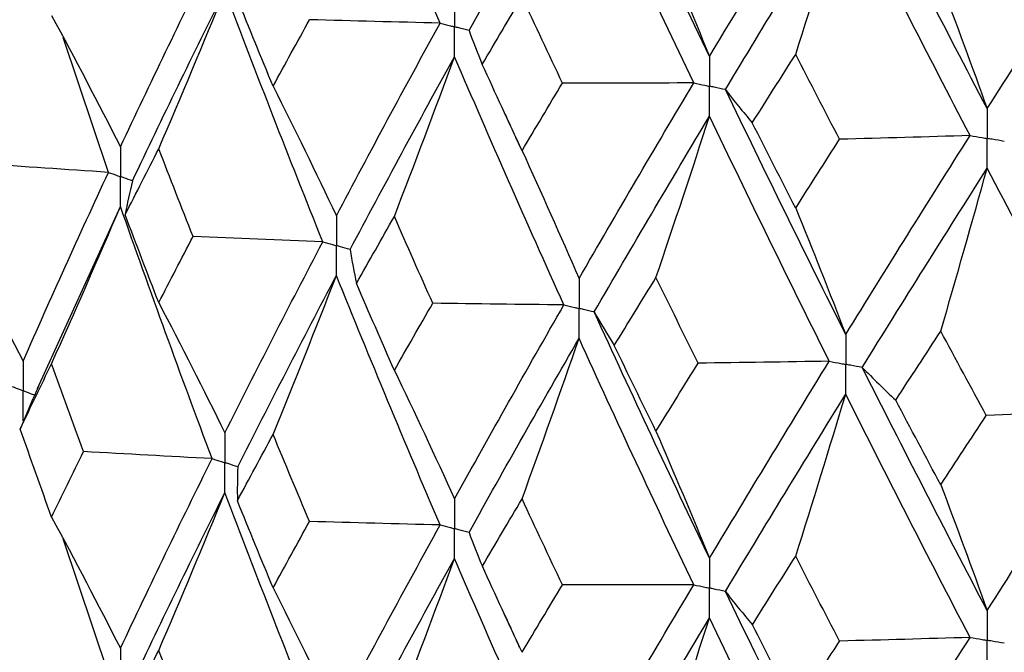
# Model space of a CAD drawing. Header units: millimetres. Extents: x -170 to 25, y -7 to 256.
# Tile 4 of 55: x -16.17 to -10.38, y 13.79 to 17.5. Entities that reach past the tile are written whole.
import ezdxf

# ---------------------------------------------------------------- set-up
doc = ezdxf.new("R2010")
doc.units = ezdxf.units.MM

msp = doc.modelspace()

# ---------------------------------------------------------------- linework, layer by layer
at = {"color": 7, "linetype": 'Continuous', "lineweight": 25}
for p, q in [((-15.6439, 16.6079), (-15.9102, 17.3999)), ((-16.0605, 15.3392), (-15.5737, 16.4075)), ((-16.0872, 15.279), (-16.162, 15.1005)), ((-15.6439, 13.6629), (-15.9106, 14.4551))]:
    msp.add_line(p, q, dxfattribs=at)
for points in [[(-13.6964, 17.4844), (-13.9045, 17.9719), (-14.1076, 18.4593), (-14.3057, 18.9483)], [(-12.1145, 17.2887), (-12.3447, 17.7698), (-12.5703, 18.2508), (-12.7915, 18.7339)], [(-13.5269, 17.4406), (-13.3162, 17.8196), (-13.1009, 18.1987), (-12.8809, 18.5796)], [(-12.2074, 17.1331), (-12.4365, 17.6146), (-12.6609, 18.0962), (-12.8809, 18.5796)], [(-12.1145, 17.2887), (-11.8844, 17.6733), (-11.6501, 18.058), (-11.4118, 18.4448)], [(-10.4844, 16.9822), (-10.7328, 17.4568), (-10.9772, 17.9314), (-11.2178, 18.4083)], [(-12.0211, 17.094), (-11.7898, 17.4791), (-11.5544, 17.8643), (-11.315, 18.2514)], [(-11.6088, 17.3008), (-11.5089, 17.6166), (-11.411, 17.9334), (-11.315, 18.2514)], [(-10.5847, 16.8239), (-10.8321, 17.299), (-11.0755, 17.7743), (-11.315, 18.2514)], [(-10.4844, 16.9822), (-10.236, 17.3733), (-9.9842, 17.7645), (-9.7287, 18.158)], [(-12.4291, 18.0347), (-12.3221, 17.7885), (-12.2173, 17.5398), (-12.1145, 17.2887)], [(-15.5737, 16.7581), (-15.3997, 17.1291), (-15.2202, 17.5013), (-15.0353, 17.8742)], [(-10.7566, 17.7202), (-10.6641, 17.4767), (-10.5733, 17.2307), (-10.4844, 16.9822)], [(-15.503, 16.5578), (-15.3275, 16.9291), (-15.1465, 17.3016), (-14.9602, 17.6748)], [(-15.3486, 16.7462), (-15.2166, 17.0545), (-15.0871, 17.364), (-14.9602, 17.6748)], [(-14.3856, 16.2006), (-14.5823, 16.6909), (-14.7739, 17.1825), (-14.9602, 17.6748)], [(-13.449, 17.242), (-13.3717, 17.3738), (-13.2938, 17.5056), (-13.2153, 17.6375)], [(-12.9783, 17.1323), (-13.0579, 17.3007), (-13.1369, 17.4691), (-13.2153, 17.6375)], [(-14.6771, 17.1135), (-14.7478, 17.2844), (-14.8178, 17.4553), (-14.8871, 17.6264)], [(-15.9781, 17.5293), (-15.8406, 17.2746), (-15.7059, 17.0175), (-15.5737, 16.7581)], [(-14.6771, 17.1135), (-14.6065, 17.2438), (-14.5352, 17.3741), (-14.4633, 17.5046)], [(-13.6964, 17.4844), (-13.9523, 17.4906), (-14.2079, 17.4973), (-14.4633, 17.5046)], [(-14.3057, 16.3528), (-14.1076, 16.7289), (-13.9044, 17.1063), (-13.6964, 17.4844)], [(-13.5269, 17.4406), (-13.5031, 17.3744), (-13.4771, 17.3082), (-13.449, 17.242)], [(-14.2252, 16.1545), (-14.0258, 16.5309), (-13.8212, 16.9087), (-13.6119, 17.2872)], [(-13.9654, 16.3486), (-13.8452, 16.6603), (-13.7274, 16.9732), (-13.6119, 17.2872)], [(-12.9697, 15.8296), (-13.1885, 16.3142), (-13.4026, 16.8004), (-13.6119, 17.2872)], [(-11.8635, 16.8987), (-11.7791, 17.0327), (-11.6941, 17.1667), (-11.6088, 17.3008)], [(-11.351, 16.8023), (-11.4375, 16.9684), (-11.5234, 17.1346), (-11.6088, 17.3008)], [(-13.2153, 16.7352), (-13.2938, 16.904), (-13.3717, 17.073), (-13.449, 17.242)], [(-13.2153, 16.7352), (-13.1369, 16.8674), (-13.0578, 16.9998), (-12.9783, 17.1323)], [(-12.2074, 17.1331), (-12.4644, 17.1323), (-12.7213, 17.132), (-12.9783, 17.1323)], [(-12.8809, 15.984), (-12.6609, 16.3658), (-12.4363, 16.749), (-12.2074, 17.1331)], [(-14.6771, 17.1135), (-14.5509, 16.8623), (-14.4271, 16.6087), (-14.3057, 16.3528)], [(-12.0211, 17.094), (-11.9707, 17.0288), (-11.9182, 16.9637), (-11.8635, 16.8987)], [(-11.315, 15.6558), (-11.5545, 16.1339), (-11.79, 16.6136), (-12.0211, 17.094)], [(-12.7916, 15.7881), (-12.5703, 16.1702), (-12.3445, 16.5538), (-12.1145, 16.9383)], [(-12.4291, 15.9906), (-12.3222, 16.3053), (-12.2173, 16.6212), (-12.1145, 16.9383)], [(-11.4117, 15.4989), (-11.6501, 15.9773), (-11.8845, 16.4574), (-12.1145, 16.9383)], [(-11.6088, 16.3985), (-11.6942, 16.5651), (-11.7791, 16.7318), (-11.8635, 16.8987)], [(-11.6088, 16.3985), (-11.5233, 16.5329), (-11.4374, 16.6676), (-11.351, 16.8023)], [(-10.5847, 16.8239), (-10.8399, 16.8162), (-11.0954, 16.809), (-11.351, 16.8023)], [(-11.315, 15.6558), (-11.0755, 16.0438), (-10.8319, 16.4334), (-10.5847, 16.8239)], [(-15.5461, 16.3586), (-15.4809, 16.4877), (-15.4151, 16.6169), (-15.3486, 16.7462)], [(-15.1473, 16.2312), (-15.215, 16.4027), (-15.2822, 16.5744), (-15.3486, 16.7462)], [(-13.2153, 16.7352), (-13.1017, 16.4872), (-12.9902, 16.2369), (-12.8809, 15.984)], [(-15.6439, 16.6079), (-15.8928, 16.6244), (-16.1412, 16.6414), (-16.389, 16.6589)], [(-16.1446, 15.4998), (-15.9834, 15.8675), (-15.8164, 16.2371), (-15.6439, 16.6079)], [(-11.2178, 15.4624), (-10.9772, 15.8508), (-10.7326, 16.2407), (-10.4844, 16.6317)], [(-10.7566, 15.6761), (-10.6641, 15.9936), (-10.5734, 16.3121), (-10.4844, 16.6317)], [(-9.7287, 15.2121), (-9.9841, 15.6838), (-10.2362, 16.1573), (-10.4844, 16.6317)], [(-15.503, 16.5578), (-15.5195, 16.4914), (-15.5339, 16.425), (-15.5461, 16.3586)], [(-15.9781, 15.4844), (-15.8406, 15.7908), (-15.7058, 16.0985), (-15.5737, 16.4075)], [(-15.0354, 14.927), (-15.2201, 15.4187), (-15.3997, 15.9124), (-15.5737, 16.4075)], [(-11.6088, 16.3985), (-11.5089, 16.1534), (-11.411, 15.9059), (-11.315, 15.6558)], [(-15.3486, 15.843), (-15.4151, 16.0146), (-15.4809, 16.1865), (-15.5461, 16.3586)], [(-14.1876, 15.9553), (-14.1141, 16.0863), (-14.04, 16.2174), (-13.9654, 16.3486)], [(-13.7395, 15.8393), (-13.8154, 16.0089), (-13.8907, 16.1787), (-13.9654, 16.3486)], [(-16.5637, 16.2758), (-16.4213, 16.0194), (-16.2816, 15.7607), (-16.1446, 15.4998)], [(-15.3486, 15.843), (-15.2822, 15.9722), (-15.215, 16.1016), (-15.1473, 16.2312)], [(-14.3856, 16.2006), (-14.6398, 16.2102), (-14.8937, 16.2204), (-15.1473, 16.2312)], [(-14.9602, 15.0779), (-14.774, 15.4503), (-14.5824, 15.8248), (-14.3856, 16.2006)], [(-14.2252, 16.1545), (-14.2149, 16.0881), (-14.2023, 16.0217), (-14.1876, 15.9553)], [(-14.8844, 14.8788), (-14.6968, 15.2514), (-14.5038, 15.6261), (-14.3057, 16.0022)], [(-14.6771, 15.0686), (-14.5508, 15.3786), (-14.427, 15.6898), (-14.3057, 16.0022)], [(-13.6965, 14.5373), (-13.9043, 15.0236), (-14.1075, 15.5122), (-14.3057, 16.0022)], [(-12.6737, 15.591), (-12.5927, 15.724), (-12.5112, 15.8572), (-12.4291, 15.9906)], [(-12.1812, 15.4877), (-12.2644, 15.6552), (-12.347, 15.8228), (-12.4291, 15.9906)], [(-13.9654, 15.4454), (-14.04, 15.6151), (-14.1141, 15.7851), (-14.1876, 15.9553)], [(-15.3486, 15.843), (-15.2166, 15.5903), (-15.0872, 15.3352), (-14.9602, 15.0779)], [(-13.9654, 15.4454), (-13.8907, 15.5765), (-13.8154, 15.7078), (-13.7395, 15.8393)], [(-12.9697, 15.8296), (-13.2264, 15.8323), (-13.483, 15.8355), (-13.7395, 15.8393)], [(-13.6119, 14.6903), (-13.4027, 15.0681), (-13.1885, 15.4481), (-12.9697, 15.8296)], [(-12.7916, 15.7881), (-12.7544, 15.7223), (-12.7152, 15.6566), (-12.6737, 15.591)], [(-12.1145, 14.3414), (-12.3445, 14.8215), (-12.5703, 15.304), (-12.7916, 15.7881)], [(-11.021, 15.2696), (-10.9333, 15.4049), (-10.8452, 15.5404), (-10.7566, 15.6761)], [(-10.4895, 15.1802), (-10.579, 15.3453), (-10.668, 15.5106), (-10.7566, 15.6761)], [(-13.5269, 14.4934), (-13.3164, 14.8714), (-13.1009, 15.2517), (-12.8809, 15.6335)], [(-13.2153, 14.6903), (-13.1016, 15.0035), (-12.9902, 15.3179), (-12.8809, 15.6335)], [(-12.2075, 14.186), (-12.4362, 14.6663), (-12.6608, 15.1491), (-12.8809, 15.6335)], [(-12.4291, 15.0873), (-12.5111, 15.255), (-12.5927, 15.4229), (-12.6737, 15.591)], [(-11.4117, 15.4989), (-11.6681, 15.4946), (-11.9246, 15.4909), (-12.1812, 15.4877)], [(-12.1145, 14.3414), (-11.8846, 14.7251), (-11.6502, 15.1112), (-11.4117, 15.4989)], [(-16.162, 15.1005), (-16.1014, 15.2283), (-16.0401, 15.3562), (-15.9781, 15.4844)], [(-15.7901, 14.968), (-15.8534, 15.1399), (-15.9161, 15.3121), (-15.9781, 15.4844)], [(-13.9654, 15.4454), (-13.8453, 15.1961), (-13.7275, 14.9444), (-13.6119, 14.6903)], [(-12.4291, 15.0873), (-12.347, 15.2206), (-12.2644, 15.354), (-12.1812, 15.4877)], [(-11.2178, 15.4624), (-11.1543, 15.398), (-11.0887, 15.3337), (-11.021, 15.2696)], [(-10.4844, 14.0348), (-10.7325, 14.5085), (-10.9771, 14.9846), (-11.2178, 15.4624)], [(-12.0211, 14.1469), (-11.79, 14.5309), (-11.5545, 14.9172), (-11.315, 15.3053)], [(-11.6088, 14.3536), (-11.5089, 14.6697), (-11.411, 14.9869), (-11.315, 15.3053)], [(-10.5848, 13.8768), (-10.8319, 14.3507), (-11.0754, 14.8271), (-11.315, 15.3053)], [(-10.7566, 14.7728), (-10.8452, 14.9382), (-10.9333, 15.1037), (-11.021, 15.2696)], [(-9.7287, 15.2121), (-9.9819, 15.2009), (-10.2356, 15.1903), (-10.4895, 15.1802)], [(-10.4844, 14.0348), (-10.2363, 14.4251), (-9.9842, 14.8177), (-9.7287, 15.2121)], [(-10.7566, 14.7728), (-10.6681, 14.9084), (-10.579, 15.0442), (-10.4895, 15.1802)], [(-15.9781, 14.5837), (-16.0401, 14.7559), (-16.1014, 14.9282), (-16.162, 15.1005)], [(-14.8869, 14.6793), (-14.8176, 14.8089), (-14.7477, 14.9386), (-14.6771, 15.0686)], [(-14.4635, 14.5576), (-14.5353, 14.7277), (-14.6065, 14.8981), (-14.6771, 15.0686)], [(-12.4291, 15.0873), (-12.3222, 14.8411), (-12.2174, 14.5925), (-12.1145, 14.3414)], [(-15.9781, 14.5837), (-15.9161, 14.7118), (-15.8534, 14.8399), (-15.7901, 14.968)], [(-15.0354, 14.927), (-15.2874, 14.9401), (-15.539, 14.9538), (-15.7901, 14.968)], [(-15.5737, 13.813), (-15.3996, 14.184), (-15.2202, 14.5551), (-15.0354, 14.927)], [(-14.8844, 14.8788), (-14.8875, 14.8123), (-14.8883, 14.7458), (-14.8869, 14.6793)], [(-10.7566, 14.7728), (-10.6641, 14.5293), (-10.5734, 14.2833), (-10.4844, 14.0348)], [(-15.503, 13.6127), (-15.3274, 13.984), (-15.1464, 14.3557), (-14.9602, 14.7279)], [(-15.3486, 13.8005), (-15.2167, 14.1083), (-15.0872, 14.4175), (-14.9602, 14.7279)], [(-14.3856, 13.2556), (-14.5824, 13.7459), (-14.774, 14.2366), (-14.9602, 14.7279)], [(-13.4487, 14.295), (-13.3715, 14.4265), (-13.2937, 14.5583), (-13.2153, 14.6903)], [(-12.9785, 14.1854), (-13.058, 14.3534), (-13.1369, 14.5217), (-13.2153, 14.6903)], [(-14.6771, 14.1679), (-14.7477, 14.3383), (-14.8176, 14.5088), (-14.8869, 14.6793)], [(-15.9781, 14.5837), (-15.8406, 14.3291), (-15.7058, 14.0722), (-15.5737, 13.813)], [(-14.6771, 14.1679), (-14.6065, 14.2977), (-14.5353, 14.4277), (-14.4635, 14.5576)], [(-13.6965, 14.5373), (-13.9524, 14.5435), (-14.2081, 14.5503), (-14.4635, 14.5576)], [(-14.3057, 13.4077), (-14.1075, 13.7837), (-13.9044, 14.16), (-13.6965, 14.5373)], [(-13.5269, 14.4934), (-13.503, 14.4272), (-13.477, 14.3611), (-13.4487, 14.295)], [(-14.2252, 13.2095), (-14.0256, 13.5859), (-13.8212, 13.9627), (-13.6119, 14.3403)], [(-13.9654, 13.4028), (-13.8453, 13.7141), (-13.7274, 14.0266), (-13.6119, 14.3403)], [(-12.9697, 12.8845), (-13.1886, 13.3692), (-13.4027, 13.8544), (-13.6119, 14.3403)], [(-11.8632, 13.9517), (-11.7789, 14.0854), (-11.6941, 14.2193), (-11.6088, 14.3536)], [(-11.3513, 13.8554), (-11.4376, 14.0212), (-11.5234, 14.1873), (-11.6088, 14.3536)], [(-13.2153, 13.7895), (-13.2937, 13.958), (-13.3715, 14.1265), (-13.4487, 14.295)], [(-14.6771, 14.1679), (-14.5508, 13.9169), (-14.427, 13.6635), (-14.3057, 13.4077)], [(-13.2153, 13.7895), (-13.1369, 13.9214), (-13.058, 14.0534), (-12.9785, 14.1854)], [(-12.2075, 14.186), (-12.4645, 14.1852), (-12.7215, 14.185), (-12.9785, 14.1854)], [(-12.8809, 13.0389), (-12.6608, 13.4206), (-12.4363, 13.8027), (-12.2075, 14.186)], [(-12.0211, 14.1469), (-11.9706, 14.0817), (-11.918, 14.0166), (-11.8632, 13.9517)], [(-11.315, 12.7107), (-11.5546, 13.1888), (-11.79, 13.6673), (-12.0211, 14.1469)], [(-12.7916, 12.843), (-12.5702, 13.2251), (-12.3445, 13.6078), (-12.1145, 13.9913)], [(-12.4291, 13.0448), (-12.3222, 13.3592), (-12.2173, 13.6747), (-12.1145, 13.9913)], [(-11.4117, 12.5538), (-11.6502, 13.0323), (-11.8846, 13.5114), (-12.1145, 13.9913)], [(-11.6088, 13.4528), (-11.6941, 13.619), (-11.7789, 13.7853), (-11.8632, 13.9517)], [(-10.5848, 13.8768), (-10.84, 13.8691), (-11.0956, 13.862), (-11.3513, 13.8554)], [(-11.315, 12.7107), (-11.0754, 13.0987), (-10.8319, 13.4871), (-10.5848, 13.8768)], [(-11.6088, 13.4528), (-11.5234, 13.5869), (-11.4376, 13.7211), (-11.3513, 13.8554)], [(-15.546, 13.4135), (-15.4809, 13.5424), (-15.4151, 13.6714), (-15.3486, 13.8005)], [(-15.1473, 13.2861), (-15.2151, 13.4575), (-15.2822, 13.6289), (-15.3486, 13.8005)]]:
    msp.add_open_spline(points, degree=3, dxfattribs=at)
for points, knots in [([(-13.6119, 17.6376), (-13.6119, 17.5904), (-13.6118, 17.5432), (-13.6118, 17.496), (-13.6118, 17.4848), (-13.6118, 17.4736), (-13.6118, 17.4625)], [0, 0, 0, 0, 0.0001466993, 0.0001466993, 0.0001466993, 0.0001813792, 0.0001813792, 0.0001813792, 0.0001813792]), ([(-13.6964, 17.4844), (-13.6764, 17.4792), (-13.6564, 17.474), (-13.6363, 17.4688), (-13.6282, 17.4667), (-13.62, 17.4646), (-13.6118, 17.4625)], [0, 0, 0, 0, 0.0000851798, 0.0000851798, 0.0000851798, 0.0001198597, 0.0001198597, 0.0001198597, 0.0001198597]), ([(-13.6119, 17.2872), (-13.6119, 17.3345), (-13.6118, 17.3817), (-13.6118, 17.429), (-13.6118, 17.4401), (-13.6118, 17.4513), (-13.6118, 17.4625)], [0, 0, 0, 0, 0.0001467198, 0.0001467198, 0.0001467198, 0.0001813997, 0.0001813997, 0.0001813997, 0.0001813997]), ([(-13.5269, 17.4406), (-13.5471, 17.4458), (-13.5672, 17.4509), (-13.5873, 17.4561), (-13.5955, 17.4583), (-13.6036, 17.4604), (-13.6118, 17.4625)], [0, 0, 0, 0, 0.0000851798, 0.0000851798, 0.0000851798, 0.0001198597, 0.0001198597, 0.0001198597, 0.0001198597]), ([(-12.1145, 17.2887), (-12.1145, 17.2415), (-12.1144, 17.1943), (-12.1144, 17.147), (-12.1144, 17.1359), (-12.1144, 17.1247), (-12.1144, 17.1135)], [0, 0, 0, 0, 0.0001466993, 0.0001466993, 0.0001466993, 0.0001813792, 0.0001813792, 0.0001813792, 0.0001813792]), ([(-12.2074, 17.1331), (-12.1854, 17.1284), (-12.1634, 17.1238), (-12.1414, 17.1192), (-12.1324, 17.1173), (-12.1234, 17.1154), (-12.1144, 17.1135)], [0, 0, 0, 0, 0.0000851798, 0.0000851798, 0.0000851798, 0.0001198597, 0.0001198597, 0.0001198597, 0.0001198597]), ([(-12.1145, 16.9383), (-12.1145, 16.9855), (-12.1144, 17.0328), (-12.1144, 17.08), (-12.1144, 17.0912), (-12.1144, 17.1024), (-12.1144, 17.1135)], [0, 0, 0, 0, 0.0001467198, 0.0001467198, 0.0001467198, 0.0001813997, 0.0001813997, 0.0001813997, 0.0001813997]), ([(-12.0211, 17.094), (-12.0433, 17.0986), (-12.0654, 17.1033), (-12.0875, 17.1079), (-12.0964, 17.1098), (-12.1054, 17.1116), (-12.1144, 17.1135)], [0, 0, 0, 0, 0.0000851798, 0.0000851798, 0.0000851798, 0.0001198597, 0.0001198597, 0.0001198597, 0.0001198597]), ([(-13.315, 16.9503), (-13.3006, 16.9191), (-13.2719, 16.8566), (-13.2441, 16.7941), (-13.2302, 16.7629)], [0, 0, 0, 0, 0.50002, 1, 1, 1, 1]), ([(-10.4844, 16.9822), (-10.4843, 16.9349), (-10.4843, 16.8877), (-10.4843, 16.8405), (-10.4843, 16.8293), (-10.4843, 16.8182), (-10.4843, 16.807)], [0, 0, 0, 0, 0.0001466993, 0.0001466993, 0.0001466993, 0.0001813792, 0.0001813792, 0.0001813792, 0.0001813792]), ([(-10.5847, 16.8239), (-10.561, 16.8199), (-10.5372, 16.8159), (-10.5134, 16.8119), (-10.5037, 16.8103), (-10.494, 16.8086), (-10.4843, 16.807)], [0, 0, 0, 0, 0.0000851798, 0.0000851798, 0.0000851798, 0.0001198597, 0.0001198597, 0.0001198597, 0.0001198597]), ([(-10.4844, 16.6317), (-10.4843, 16.679), (-10.4843, 16.7263), (-10.4843, 16.7735), (-10.4843, 16.7847), (-10.4843, 16.7958), (-10.4843, 16.807)], [0, 0, 0, 0, 0.0001467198, 0.0001467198, 0.0001467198, 0.0001813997, 0.0001813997, 0.0001813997, 0.0001813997]), ([(-10.3837, 16.7901), (-10.4075, 16.7941), (-10.4314, 16.7981), (-10.4552, 16.8021), (-10.4649, 16.8037), (-10.4746, 16.8054), (-10.4843, 16.807)], [0, 0, 0, 0, 0.0000851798, 0.0000851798, 0.0000851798, 0.0001198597, 0.0001198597, 0.0001198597, 0.0001198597]), ([(-15.5737, 16.7581), (-15.5736, 16.7108), (-15.5736, 16.6636), (-15.5736, 16.6163), (-15.5736, 16.6052), (-15.5736, 16.594), (-15.5736, 16.5828)], [0, 0, 0, 0, 0.0001467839, 0.0001467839, 0.0001467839, 0.0001814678, 0.0001814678, 0.0001814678, 0.0001814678]), ([(-15.6439, 16.6079), (-15.6273, 16.602), (-15.6106, 16.596), (-15.594, 16.5901), (-15.5872, 16.5877), (-15.5804, 16.5852), (-15.5736, 16.5828)], [0, 0, 0, 0, 0.0000851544, 0.0000851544, 0.0000851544, 0.0001198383, 0.0001198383, 0.0001198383, 0.0001198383]), ([(-15.5737, 16.4075), (-15.5736, 16.4548), (-15.5736, 16.5021), (-15.5736, 16.5493), (-15.5736, 16.5605), (-15.5736, 16.5717), (-15.5736, 16.5828)], [0, 0, 0, 0, 0.0001467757, 0.0001467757, 0.0001467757, 0.0001814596, 0.0001814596, 0.0001814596, 0.0001814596]), ([(-15.503, 16.5578), (-15.5197, 16.5637), (-15.5365, 16.5696), (-15.5532, 16.5756), (-15.56, 16.578), (-15.5668, 16.5804), (-15.5736, 16.5828)], [0, 0, 0, 0, 0.0000851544, 0.0000851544, 0.0000851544, 0.0001198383, 0.0001198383, 0.0001198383, 0.0001198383]), ([(-14.3057, 16.3528), (-14.3056, 16.3055), (-14.3056, 16.2583), (-14.3055, 16.211), (-14.3055, 16.1999), (-14.3055, 16.1887), (-14.3055, 16.1775)], [0, 0, 0, 0, 0.0001467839, 0.0001467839, 0.0001467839, 0.0001814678, 0.0001814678, 0.0001814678, 0.0001814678]), ([(-14.3856, 16.2006), (-14.3667, 16.1951), (-14.3477, 16.1897), (-14.3287, 16.1842), (-14.321, 16.182), (-14.3133, 16.1798), (-14.3055, 16.1775)], [0, 0, 0, 0, 0.0000851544, 0.0000851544, 0.0000851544, 0.0001198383, 0.0001198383, 0.0001198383, 0.0001198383]), ([(-14.3057, 16.0022), (-14.3056, 16.0495), (-14.3056, 16.0968), (-14.3055, 16.144), (-14.3055, 16.1552), (-14.3055, 16.1664), (-14.3055, 16.1775)], [0, 0, 0, 0, 0.0001467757, 0.0001467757, 0.0001467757, 0.0001814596, 0.0001814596, 0.0001814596, 0.0001814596]), ([(-14.2252, 16.1545), (-14.2443, 16.16), (-14.2633, 16.1654), (-14.2823, 16.1709), (-14.2901, 16.1731), (-14.2978, 16.1753), (-14.3055, 16.1775)], [0, 0, 0, 0, 0.0000851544, 0.0000851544, 0.0000851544, 0.0001198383, 0.0001198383, 0.0001198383, 0.0001198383]), ([(-12.8809, 15.984), (-12.8808, 15.9368), (-12.8808, 15.8895), (-12.8808, 15.8423), (-12.8808, 15.8311), (-12.8808, 15.8199), (-12.8808, 15.8088)], [0, 0, 0, 0, 0.0001467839, 0.0001467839, 0.0001467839, 0.0001814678, 0.0001814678, 0.0001814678, 0.0001814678]), ([(-12.9697, 15.8296), (-12.9487, 15.8246), (-12.9276, 15.8197), (-12.9065, 15.8148), (-12.8979, 15.8128), (-12.8894, 15.8108), (-12.8808, 15.8088)], [0, 0, 0, 0, 0.0000851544, 0.0000851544, 0.0000851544, 0.0001198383, 0.0001198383, 0.0001198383, 0.0001198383]), ([(-12.8809, 15.6335), (-12.8808, 15.6807), (-12.8808, 15.728), (-12.8808, 15.7753), (-12.8808, 15.7864), (-12.8808, 15.7976), (-12.8808, 15.8088)], [0, 0, 0, 0, 0.0001467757, 0.0001467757, 0.0001467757, 0.0001814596, 0.0001814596, 0.0001814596, 0.0001814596]), ([(-12.7916, 15.7881), (-12.8127, 15.793), (-12.8339, 15.7979), (-12.855, 15.8028), (-12.8636, 15.8048), (-12.8722, 15.8068), (-12.8808, 15.8088)], [0, 0, 0, 0, 0.0000851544, 0.0000851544, 0.0000851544, 0.0001198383, 0.0001198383, 0.0001198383, 0.0001198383]), ([(-11.315, 15.6558), (-11.3149, 15.6086), (-11.3149, 15.5613), (-11.3149, 15.5141), (-11.3149, 15.5029), (-11.3149, 15.4918), (-11.3149, 15.4806)], [0, 0, 0, 0, 0.0001467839, 0.0001467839, 0.0001467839, 0.0001814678, 0.0001814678, 0.0001814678, 0.0001814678]), ([(-16.1446, 15.4998), (-16.1445, 15.4526), (-16.1444, 15.4055), (-16.1444, 15.3583), (-16.1444, 15.3471), (-16.1444, 15.336), (-16.1444, 15.3248)], [0, 0, 0, 0, 0.0001465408, 0.0001465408, 0.0001465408, 0.0001812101, 0.0001812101, 0.0001812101, 0.0001812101]), ([(-11.4117, 15.4989), (-11.3888, 15.4945), (-11.3659, 15.4902), (-11.3429, 15.4859), (-11.3336, 15.4841), (-11.3242, 15.4823), (-11.3149, 15.4806)], [0, 0, 0, 0, 0.0000851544, 0.0000851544, 0.0000851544, 0.0001198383, 0.0001198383, 0.0001198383, 0.0001198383]), ([(-11.315, 15.3053), (-11.3149, 15.3526), (-11.3149, 15.3998), (-11.3149, 15.4471), (-11.3149, 15.4583), (-11.3149, 15.4694), (-11.3149, 15.4806)], [0, 0, 0, 0, 0.0001467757, 0.0001467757, 0.0001467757, 0.0001814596, 0.0001814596, 0.0001814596, 0.0001814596]), ([(-11.2178, 15.4624), (-11.2408, 15.4667), (-11.2638, 15.471), (-11.2868, 15.4753), (-11.2962, 15.4771), (-11.3055, 15.4788), (-11.3149, 15.4806)], [0, 0, 0, 0, 0.0000851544, 0.0000851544, 0.0000851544, 0.0001198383, 0.0001198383, 0.0001198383, 0.0001198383]), ([(-16.2096, 15.3509), (-16.1942, 15.3447), (-16.1787, 15.3385), (-16.1633, 15.3323), (-16.157, 15.3298), (-16.1507, 15.3273), (-16.1444, 15.3248)], [0, 0, 0, 0, 0.0000852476, 0.0000852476, 0.0000852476, 0.0001199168, 0.0001199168, 0.0001199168, 0.0001199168]), ([(-16.1446, 15.1498), (-16.1445, 15.197), (-16.1444, 15.2441), (-16.1444, 15.2913), (-16.1444, 15.3025), (-16.1444, 15.3136), (-16.1444, 15.3248)], [0, 0, 0, 0, 0.000146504, 0.000146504, 0.000146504, 0.0001811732, 0.0001811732, 0.0001811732, 0.0001811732]), ([(-16.0789, 15.2988), (-16.0945, 15.3049), (-16.11, 15.3111), (-16.1255, 15.3173), (-16.1318, 15.3198), (-16.1381, 15.3223), (-16.1444, 15.3248)], [0, 0, 0, 0, 0.0000852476, 0.0000852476, 0.0000852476, 0.0001199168, 0.0001199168, 0.0001199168, 0.0001199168]), ([(-16.0555, 15.3516), (-16.066, 15.3279), (-16.0767, 15.3038), (-16.0875, 15.2797), (-16.0877, 15.2792)], [0, 0, 0, 0, 0.98099, 1, 1, 1, 1]), ([(-14.9602, 15.0779), (-14.9601, 15.0307), (-14.9601, 14.9836), (-14.9601, 14.9364), (-14.9601, 14.9252), (-14.9601, 14.914), (-14.9601, 14.9029)], [0, 0, 0, 0, 0.0001465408, 0.0001465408, 0.0001465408, 0.0001812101, 0.0001812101, 0.0001812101, 0.0001812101]), ([(-15.0354, 14.927), (-15.0176, 14.9213), (-14.9997, 14.9156), (-14.9819, 14.9099), (-14.9746, 14.9075), (-14.9673, 14.9052), (-14.9601, 14.9029)], [0, 0, 0, 0, 0.0000852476, 0.0000852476, 0.0000852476, 0.0001199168, 0.0001199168, 0.0001199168, 0.0001199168]), ([(-14.9602, 14.7279), (-14.9601, 14.775), (-14.9601, 14.8222), (-14.9601, 14.8694), (-14.9601, 14.8806), (-14.9601, 14.8917), (-14.9601, 14.9029)], [0, 0, 0, 0, 0.000146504, 0.000146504, 0.000146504, 0.0001811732, 0.0001811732, 0.0001811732, 0.0001811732]), ([(-14.8844, 14.8788), (-14.9024, 14.8845), (-14.9203, 14.8902), (-14.9382, 14.8959), (-14.9455, 14.8982), (-14.9528, 14.9006), (-14.9601, 14.9029)], [0, 0, 0, 0, 0.0000852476, 0.0000852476, 0.0000852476, 0.0001199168, 0.0001199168, 0.0001199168, 0.0001199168]), ([(-13.6119, 14.6903), (-13.6119, 14.6432), (-13.6118, 14.596), (-13.6118, 14.5488), (-13.6118, 14.5377), (-13.6118, 14.5265), (-13.6118, 14.5153)], [0, 0, 0, 0, 0.0001465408, 0.0001465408, 0.0001465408, 0.0001812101, 0.0001812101, 0.0001812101, 0.0001812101]), ([(-13.6965, 14.5373), (-13.6764, 14.5321), (-13.6564, 14.5269), (-13.6363, 14.5217), (-13.6281, 14.5196), (-13.62, 14.5174), (-13.6118, 14.5153)], [0, 0, 0, 0, 0.0000852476, 0.0000852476, 0.0000852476, 0.0001199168, 0.0001199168, 0.0001199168, 0.0001199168]), ([(-13.6119, 14.3403), (-13.6119, 14.3875), (-13.6118, 14.4347), (-13.6118, 14.4818), (-13.6118, 14.493), (-13.6118, 14.5042), (-13.6118, 14.5153)], [0, 0, 0, 0, 0.000146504, 0.000146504, 0.000146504, 0.0001811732, 0.0001811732, 0.0001811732, 0.0001811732]), ([(-13.5269, 14.4934), (-13.547, 14.4986), (-13.5672, 14.5038), (-13.5873, 14.509), (-13.5955, 14.5111), (-13.6036, 14.5132), (-13.6118, 14.5153)], [0, 0, 0, 0, 0.0000852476, 0.0000852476, 0.0000852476, 0.0001199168, 0.0001199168, 0.0001199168, 0.0001199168]), ([(-12.1145, 14.3414), (-12.1145, 14.2942), (-12.1144, 14.247), (-12.1144, 14.1999), (-12.1144, 14.1887), (-12.1144, 14.1775), (-12.1144, 14.1664)], [0, 0, 0, 0, 0.0001465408, 0.0001465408, 0.0001465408, 0.0001812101, 0.0001812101, 0.0001812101, 0.0001812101]), ([(-12.2075, 14.186), (-12.1855, 14.1813), (-12.1634, 14.1767), (-12.1414, 14.172), (-12.1324, 14.1701), (-12.1234, 14.1683), (-12.1144, 14.1664)], [0, 0, 0, 0, 0.0000852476, 0.0000852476, 0.0000852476, 0.0001199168, 0.0001199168, 0.0001199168, 0.0001199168]), ([(-12.1145, 13.9913), (-12.1145, 14.0385), (-12.1144, 14.0857), (-12.1144, 14.1329), (-12.1144, 14.1441), (-12.1144, 14.1552), (-12.1144, 14.1664)], [0, 0, 0, 0, 0.000146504, 0.000146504, 0.000146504, 0.0001811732, 0.0001811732, 0.0001811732, 0.0001811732]), ([(-12.0211, 14.1469), (-12.0432, 14.1515), (-12.0654, 14.1561), (-12.0875, 14.1607), (-12.0965, 14.1626), (-12.1054, 14.1645), (-12.1144, 14.1664)], [0, 0, 0, 0, 0.0000852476, 0.0000852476, 0.0000852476, 0.0001199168, 0.0001199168, 0.0001199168, 0.0001199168]), ([(-13.3165, 14.0076), (-13.3021, 13.9763), (-13.2733, 13.9137), (-13.2454, 13.8512), (-13.2315, 13.8199)], [0, 0, 0, 0, 0.500019, 1, 1, 1, 1]), ([(-10.4844, 14.0348), (-10.4843, 13.9877), (-10.4843, 13.9405), (-10.4843, 13.8933), (-10.4843, 13.8822), (-10.4843, 13.871), (-10.4843, 13.8598)], [0, 0, 0, 0, 0.0001465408, 0.0001465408, 0.0001465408, 0.0001812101, 0.0001812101, 0.0001812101, 0.0001812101]), ([(-10.5848, 13.8768), (-10.561, 13.8728), (-10.5372, 13.8688), (-10.5134, 13.8647), (-10.5037, 13.8631), (-10.494, 13.8615), (-10.4843, 13.8598)], [0, 0, 0, 0, 0.0000852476, 0.0000852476, 0.0000852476, 0.0001199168, 0.0001199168, 0.0001199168, 0.0001199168]), ([(-10.4844, 13.6848), (-10.4843, 13.732), (-10.4843, 13.7792), (-10.4843, 13.8264), (-10.4843, 13.8375), (-10.4843, 13.8487), (-10.4843, 13.8598)], [0, 0, 0, 0, 0.000146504, 0.000146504, 0.000146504, 0.0001811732, 0.0001811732, 0.0001811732, 0.0001811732]), ([(-10.3836, 13.843), (-10.4075, 13.847), (-10.4314, 13.851), (-10.4552, 13.855), (-10.4649, 13.8566), (-10.4746, 13.8582), (-10.4843, 13.8598)], [0, 0, 0, 0, 0.0000852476, 0.0000852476, 0.0000852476, 0.0001199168, 0.0001199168, 0.0001199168, 0.0001199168]), ([(-15.5737, 13.813), (-15.5736, 13.7658), (-15.5736, 13.7185), (-15.5736, 13.6713), (-15.5736, 13.6601), (-15.5736, 13.649), (-15.5736, 13.6378)], [0, 0, 0, 0, 0.0001467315, 0.0001467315, 0.0001467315, 0.0001814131, 0.0001814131, 0.0001814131, 0.0001814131])]:
    msp.add_open_spline(points, degree=3, knots=knots, dxfattribs=at)

doc.saveas('drawing.dxf')
